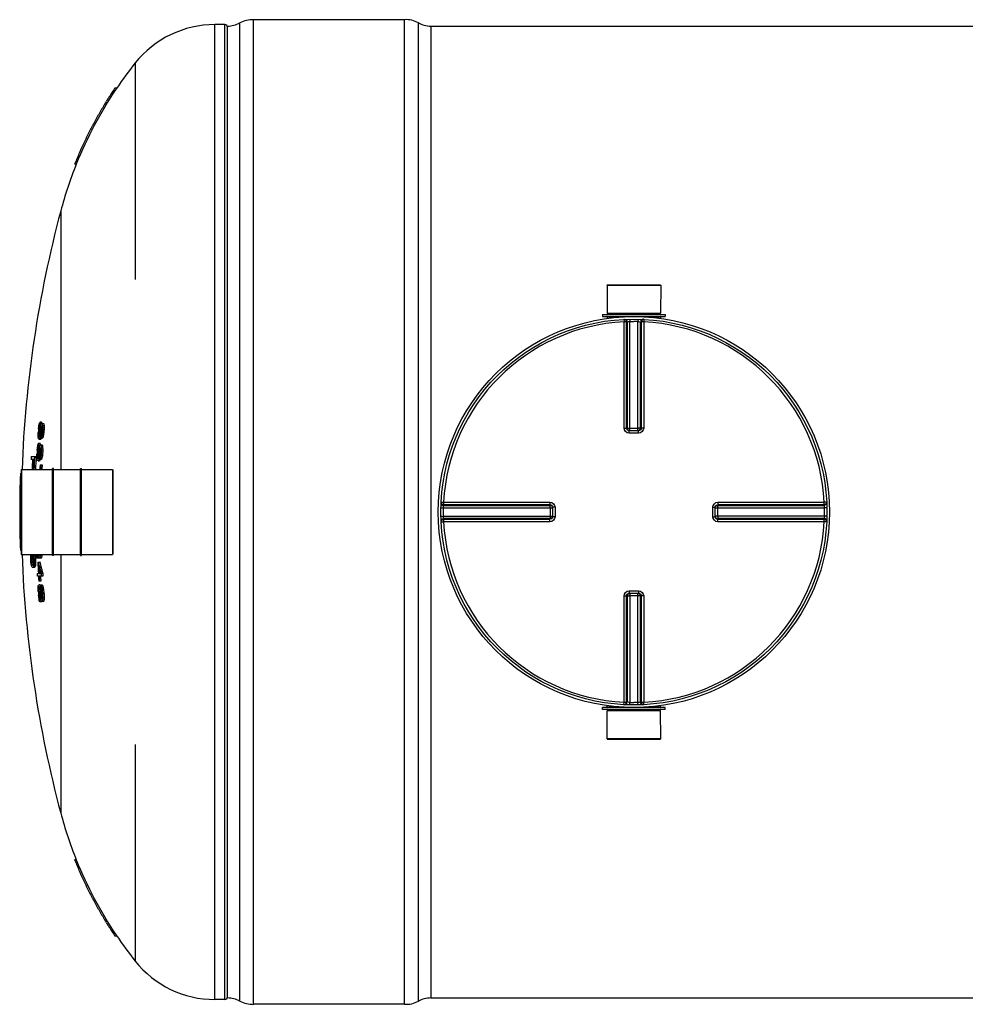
# Model space of a CAD drawing. Header units: millimetres. Extents: x 0 to 297, y 0 to 210.
# Tile 3 of 256: x 123 to 136, y 85 to 99. Entities that reach past the tile are written whole.
import ezdxf

# ---------------------------------------------------------------- set-up
doc = ezdxf.new("R2010")
doc.units = ezdxf.units.MM
doc.header["$LTSCALE"] = 16.335
doc.layers.get('0').update_dxf_attribs({"linetype": 'CONTINUOUS'})
doc.layers.add('01_GLOBAL', color=7, linetype='CONTINUOUS')
doc.layers.add('AXES_REF', color=7, linetype='CONTINUOUS')

msp = doc.modelspace()

# ---------------------------------------------------------------- linework, layer by layer
at = {"color": 9, "linetype": 'Continuous'}
for p, q in [((125.281, 85.414), (125.281, 98.854)), ((125.421, 85.414), (125.421, 98.854)), ((125.816, 85.348), (125.816, 98.921)), ((128.086, 85.391), (128.086, 98.878)), ((128.256, 98.833), (128.256, 85.435)), ((130.688, 94.826), (130.921, 94.826)), ((130.918, 94.791), (130.92, 94.757)), ((130.92, 93.291), (130.92, 94.757)), ((130.955, 93.291), (130.955, 94.756)), ((130.964, 94.757), (130.964, 93.29)), ((130.998, 94.794), (130.999, 94.76)), ((130.999, 93.256), (130.999, 94.76)), ((131.113, 94.794), (131.112, 94.76)), ((131.112, 93.256), (131.112, 94.76)), ((131.147, 93.29), (131.147, 94.757)), ((131.157, 94.756), (131.157, 93.291)), ((131.191, 94.826), (131.423, 94.826)), ((131.194, 94.791), (131.192, 94.757)), ((131.192, 94.757), (131.192, 93.291)), ((130.955, 93.291), (130.964, 93.29)), ((130.99, 93.221), (130.99, 93.256)), ((130.999, 93.289), (131.112, 93.289)), ((131.121, 93.221), (131.121, 93.256)), ((131.147, 93.29), (131.157, 93.291)), ((131.056, 93.221), (130.99, 93.221)), ((131.121, 93.221), (131.056, 93.221)), ((122.617, 92.719), (122.617, 91.55)), ((123.87, 92.719), (123.87, 91.55)), ((128.396, 92.192), (128.431, 92.191)), ((128.399, 92.272), (128.433, 92.27)), ((128.431, 92.191), (129.935, 92.191)), ((128.433, 92.27), (129.899, 92.27)), ((128.433, 92.27), (128.493, 92.27)), ((128.434, 92.236), (129.9, 92.236)), ((128.434, 92.226), (129.9, 92.226)), ((129.251, 92.27), (129.29, 92.27)), ((129.9, 92.226), (129.9, 92.236)), ((129.901, 92.191), (129.901, 92.078)), ((129.969, 92.2), (129.935, 92.2)), ((129.969, 92.2), (129.969, 92.069)), ((132.142, 92.2), (132.177, 92.2)), ((132.142, 92.069), (132.142, 92.2)), ((132.177, 92.191), (133.681, 92.191)), ((132.212, 92.236), (132.211, 92.226)), ((132.211, 92.226), (133.678, 92.226)), ((132.211, 92.078), (132.211, 92.191)), ((132.212, 92.27), (133.678, 92.27)), ((132.212, 92.236), (133.677, 92.236)), ((133.712, 92.272), (133.678, 92.27)), ((133.715, 92.192), (133.681, 92.191)), ((128.396, 92.077), (128.431, 92.078)), ((128.431, 92.078), (129.935, 92.078)), ((129.9, 92.043), (128.434, 92.043)), ((129.9, 92.033), (128.434, 92.033)), ((129.9, 92.033), (129.9, 92.043)), ((129.969, 92.069), (129.935, 92.069)), ((132.142, 92.069), (132.177, 92.069)), ((133.681, 92.078), (132.177, 92.078)), ((132.211, 92.043), (132.212, 92.033)), ((133.678, 92.043), (132.211, 92.043)), ((133.677, 92.033), (132.212, 92.033)), ((133.715, 92.077), (133.681, 92.078)), ((128.399, 91.997), (128.433, 91.999)), ((129.899, 91.999), (128.433, 91.999)), ((129.251, 91.999), (129.172, 91.999)), ((129.44, 91.999), (129.403, 91.999)), ((129.554, 91.999), (129.516, 91.999)), ((129.716, 91.999), (129.633, 91.999)), ((133.678, 91.999), (132.212, 91.999)), ((133.712, 91.997), (133.678, 91.999)), ((130.92, 89.512), (130.92, 90.978)), ((130.964, 90.979), (130.955, 90.978)), ((130.955, 89.513), (130.955, 90.978)), ((130.964, 90.979), (130.964, 89.512)), ((130.99, 91.048), (130.99, 91.013)), ((130.99, 91.048), (131.056, 91.048)), ((130.999, 91.013), (130.999, 89.509)), ((131.112, 90.979), (130.999, 90.979)), ((131.056, 91.048), (131.121, 91.048)), ((131.112, 89.509), (131.112, 91.013)), ((131.121, 91.048), (131.121, 91.013)), ((131.147, 89.512), (131.147, 90.979)), ((131.157, 90.978), (131.147, 90.979)), ((131.157, 90.978), (131.157, 89.513)), ((131.192, 90.978), (131.192, 89.512)), ((130.918, 89.478), (130.92, 89.512)), ((130.998, 89.475), (130.999, 89.509)), ((131.113, 89.475), (131.112, 89.509)), ((131.194, 89.478), (131.192, 89.512)), ((130.921, 89.443), (130.688, 89.443)), ((131.423, 89.443), (131.191, 89.443))]:
    msp.add_line(p, q, dxfattribs=at)
at = {"color": 7, "linetype": 'Continuous'}
for p, q in [((125.456, 85.435), (125.456, 98.833)), ((125.626, 85.391), (125.626, 98.878)), ((127.896, 98.921), (125.816, 98.921)), ((127.896, 85.348), (127.896, 98.921)), ((128.256, 98.833), (145.056, 98.833)), ((123.905, 97.979), (123.9, 97.971)), ((123.905, 97.979), (123.9, 97.971)), ((123.931, 97.979), (123.905, 97.979)), ((123.923, 97.968), (123.931, 97.979)), ((123.923, 97.968), (123.931, 97.979)), ((123.353, 96.937), (123.35, 96.929)), ((123.353, 96.937), (123.35, 96.929)), ((123.373, 96.929), (123.35, 96.929)), ((130.687, 95.26), (130.688, 94.875)), ((130.687, 95.26), (131.425, 95.26)), ((131.425, 95.26), (131.423, 94.875)), ((130.625, 94.857), (130.625, 94.829)), ((130.625, 94.857), (131.486, 94.857)), ((130.625, 94.829), (131.486, 94.829)), ((130.688, 94.875), (130.706, 94.857)), ((130.688, 94.875), (131.423, 94.875)), ((130.688, 94.826), (130.688, 94.804)), ((131.423, 94.875), (131.406, 94.857)), ((131.423, 94.826), (131.423, 94.804)), ((131.486, 94.857), (131.486, 94.829)), ((122.852, 93.283), (122.856, 93.316)), ((122.856, 93.316), (122.862, 93.349)), ((122.862, 93.309), (122.859, 93.283)), ((122.876, 93.283), (122.859, 93.283)), ((122.862, 93.349), (122.869, 93.368)), ((122.867, 93.329), (122.862, 93.309)), ((122.879, 93.309), (122.862, 93.309)), ((122.871, 93.335), (122.867, 93.329)), ((122.883, 93.329), (122.867, 93.329)), ((122.869, 93.368), (122.874, 93.375)), ((122.886, 93.335), (122.871, 93.335)), ((122.895, 93.375), (122.874, 93.375)), ((122.876, 93.27), (122.879, 93.296)), ((122.879, 93.296), (122.883, 93.322)), ((122.883, 93.322), (122.89, 93.349)), ((122.885, 93.289), (122.883, 93.27)), ((122.9, 93.27), (122.883, 93.27)), ((122.889, 93.309), (122.885, 93.289)), ((122.899, 93.289), (122.885, 93.289)), ((122.893, 93.316), (122.889, 93.309)), ((122.899, 93.309), (122.889, 93.309)), ((122.89, 93.349), (122.895, 93.355)), ((122.896, 93.316), (122.893, 93.316)), ((122.895, 93.355), (122.921, 93.355)), ((122.899, 93.309), (122.896, 93.316)), ((122.9, 93.289), (122.899, 93.309)), ((122.9, 93.355), (122.904, 93.349)), ((122.9, 93.27), (122.9, 93.289)), ((122.904, 93.349), (122.907, 93.322)), ((122.926, 93.349), (122.904, 93.349)), ((122.907, 93.322), (122.908, 93.296)), ((122.929, 93.322), (122.907, 93.322)), ((122.908, 93.296), (122.907, 93.27)), ((122.929, 93.27), (122.907, 93.27)), ((122.929, 93.296), (122.908, 93.296)), ((122.921, 93.355), (122.926, 93.349)), ((122.926, 93.349), (122.929, 93.322)), ((122.929, 93.322), (122.929, 93.296)), ((122.929, 93.296), (122.929, 93.27)), ((130.99, 93.256), (130.987, 93.256)), ((130.99, 93.256), (131.121, 93.256)), ((131.124, 93.256), (131.121, 93.256)), ((122.848, 93.198), (122.849, 93.23)), ((122.848, 93.171), (122.848, 93.198)), ((122.851, 93.145), (122.848, 93.171)), ((122.855, 93.132), (122.851, 93.145)), ((122.855, 93.23), (122.855, 93.204)), ((122.873, 93.23), (122.855, 93.23)), ((122.855, 93.204), (122.856, 93.184)), ((122.87, 93.204), (122.855, 93.204)), ((122.856, 93.184), (122.858, 93.171)), ((122.866, 93.184), (122.856, 93.184)), ((122.858, 93.171), (122.862, 93.171)), ((122.866, 93.145), (122.86, 93.132)), ((122.882, 93.132), (122.86, 93.132)), ((122.862, 93.171), (122.866, 93.184)), ((122.866, 93.184), (122.87, 93.204)), ((122.872, 93.171), (122.866, 93.145)), ((122.887, 93.145), (122.866, 93.145)), ((122.87, 93.204), (122.873, 93.23)), ((122.876, 93.198), (122.872, 93.171)), ((122.885, 93.171), (122.872, 93.171)), ((122.88, 93.23), (122.876, 93.198)), ((122.891, 93.198), (122.876, 93.198)), ((122.897, 93.23), (122.88, 93.23)), ((122.887, 93.145), (122.882, 93.132)), ((122.89, 93.158), (122.885, 93.152)), ((122.907, 93.152), (122.885, 93.152)), ((122.889, 93.152), (122.887, 93.145)), ((122.888, 93.191), (122.891, 93.198)), ((122.891, 93.162), (122.89, 93.158)), ((122.911, 93.158), (122.89, 93.158)), ((122.891, 93.198), (122.894, 93.211)), ((122.896, 93.178), (122.891, 93.162)), ((122.894, 93.211), (122.897, 93.23)), ((122.901, 93.204), (122.896, 93.178)), ((122.917, 93.178), (122.896, 93.178)), ((122.905, 93.237), (122.901, 93.204)), ((122.923, 93.204), (122.901, 93.204)), ((122.926, 93.237), (122.905, 93.237)), ((122.911, 93.158), (122.907, 93.152)), ((122.917, 93.178), (122.911, 93.158)), ((122.923, 93.204), (122.917, 93.178)), ((122.926, 93.237), (122.923, 93.204)), ((122.834, 92.988), (122.837, 93.02)), ((122.837, 93.02), (122.842, 93.053)), ((122.843, 93.014), (122.84, 92.988)), ((122.857, 92.988), (122.84, 92.988)), ((122.842, 93.053), (122.849, 93.073)), ((122.848, 93.034), (122.843, 93.014)), ((122.86, 93.014), (122.843, 93.014)), ((122.851, 93.04), (122.848, 93.034)), ((122.864, 93.034), (122.848, 93.034)), ((122.849, 93.073), (122.854, 93.079)), ((122.867, 93.04), (122.851, 93.04)), ((122.875, 93.079), (122.854, 93.079)), ((122.857, 92.974), (122.86, 93.001)), ((122.86, 93.001), (122.864, 93.027)), ((122.864, 93.027), (122.87, 93.053)), ((122.866, 92.994), (122.864, 92.974)), ((122.87, 93.014), (122.866, 92.994)), ((122.88, 92.994), (122.866, 92.994)), ((122.87, 93.053), (122.875, 93.06)), ((122.874, 93.02), (122.87, 93.014)), ((122.88, 93.014), (122.87, 93.014)), ((122.876, 93.02), (122.874, 93.02)), ((122.875, 93.06), (122.901, 93.06)), ((122.88, 93.014), (122.876, 93.02)), ((122.88, 93.06), (122.884, 93.053)), ((122.881, 92.994), (122.88, 93.014)), ((122.881, 92.974), (122.881, 92.994)), ((122.884, 93.053), (122.888, 93.027)), ((122.906, 93.053), (122.884, 93.053)), ((122.888, 93.027), (122.889, 93.001)), ((122.909, 93.027), (122.888, 93.027)), ((122.889, 93.001), (122.889, 92.974)), ((122.91, 93.001), (122.889, 93.001)), ((122.901, 93.06), (122.906, 93.053)), ((122.906, 93.053), (122.909, 93.027)), ((122.909, 93.027), (122.91, 93.001)), ((122.91, 93.001), (122.91, 92.974)), ((122.769, 92.86), (122.749, 92.86)), ((122.751, 92.899), (122.817, 92.899)), ((122.788, 92.86), (122.775, 92.86)), ((122.831, 92.902), (122.831, 92.935)), ((122.832, 92.876), (122.831, 92.902)), ((122.832, 92.874), (122.832, 92.876)), ((122.835, 92.85), (122.832, 92.874)), ((122.839, 92.837), (122.835, 92.85)), ((122.838, 92.935), (122.838, 92.909)), ((122.855, 92.935), (122.838, 92.935)), ((122.838, 92.909), (122.839, 92.889)), ((122.853, 92.909), (122.838, 92.909)), ((122.839, 92.889), (122.842, 92.876)), ((122.849, 92.889), (122.839, 92.889)), ((122.842, 92.876), (122.845, 92.876)), ((122.845, 92.876), (122.849, 92.889)), ((122.85, 92.85), (122.845, 92.837)), ((122.849, 92.889), (122.853, 92.909)), ((122.856, 92.876), (122.85, 92.85)), ((122.871, 92.85), (122.85, 92.85)), ((122.853, 92.909), (122.855, 92.935)), ((122.859, 92.902), (122.856, 92.876)), ((122.869, 92.876), (122.856, 92.876)), ((122.862, 92.935), (122.859, 92.902)), ((122.874, 92.902), (122.859, 92.902)), ((122.879, 92.935), (122.862, 92.935)), ((122.881, 92.974), (122.864, 92.974)), ((122.871, 92.85), (122.866, 92.837)), ((122.873, 92.863), (122.869, 92.856)), ((122.891, 92.856), (122.869, 92.856)), ((122.871, 92.896), (122.874, 92.902)), ((122.873, 92.856), (122.871, 92.85)), ((122.879, 92.883), (122.873, 92.863)), ((122.895, 92.863), (122.873, 92.863)), ((122.874, 92.902), (122.877, 92.915)), ((122.877, 92.915), (122.879, 92.935)), ((122.884, 92.909), (122.879, 92.883)), ((122.9, 92.883), (122.879, 92.883)), ((122.887, 92.942), (122.884, 92.909)), ((122.905, 92.909), (122.884, 92.909)), ((122.908, 92.942), (122.887, 92.942)), ((122.91, 92.974), (122.889, 92.974)), ((122.895, 92.863), (122.891, 92.856)), ((122.9, 92.883), (122.895, 92.863)), ((122.905, 92.909), (122.9, 92.883)), ((122.908, 92.942), (122.905, 92.909)), ((122.614, 92.715), (122.614, 91.553)), ((122.617, 92.719), (123.044, 92.719)), ((122.866, 92.837), (122.845, 92.837)), ((122.874, 92.784), (122.901, 92.784)), ((123.044, 91.536), (123.044, 92.733)), ((123.058, 92.733), (123.044, 92.733)), ((123.058, 91.536), (123.058, 92.733)), ((123.058, 92.719), (123.429, 92.719)), ((123.429, 91.536), (123.429, 92.733)), ((123.429, 92.733), (123.443, 92.733)), ((123.443, 91.536), (123.443, 92.733)), ((123.443, 92.719), (123.87, 92.719)), ((123.874, 92.715), (123.874, 91.553)), ((122.614, 92.659), (122.601, 92.659)), ((122.593, 92.169), (122.614, 92.169)), ((129.934, 92.203), (129.934, 92.203)), ((129.934, 92.203), (129.935, 92.2)), ((129.935, 92.2), (129.935, 92.069)), ((132.177, 92.2), (132.177, 92.203)), ((132.177, 92.069), (132.177, 92.2)), ((122.614, 92.099), (122.593, 92.099)), ((129.935, 92.069), (129.934, 92.066)), ((129.934, 92.066), (129.934, 92.066)), ((132.177, 92.066), (132.177, 92.069)), ((122.614, 91.609), (122.601, 91.609)), ((122.617, 91.55), (123.044, 91.55)), ((122.745, 91.527), (122.746, 91.55)), ((122.746, 91.488), (122.745, 91.527)), ((122.751, 91.541), (122.75, 91.521)), ((122.75, 91.521), (122.75, 91.488)), ((122.771, 91.521), (122.75, 91.521)), ((122.752, 91.549), (122.751, 91.541)), ((122.772, 91.541), (122.751, 91.541)), ((122.772, 91.541), (122.771, 91.521)), ((122.771, 91.521), (122.771, 91.488)), ((122.773, 91.549), (122.772, 91.541)), ((122.78, 91.541), (122.778, 91.55)), ((122.783, 91.521), (122.78, 91.541)), ((122.785, 91.488), (122.783, 91.521)), ((122.785, 91.55), (122.788, 91.527)), ((122.788, 91.527), (122.79, 91.488)), ((122.809, 91.527), (122.788, 91.527)), ((122.806, 91.55), (122.809, 91.527)), ((122.809, 91.527), (122.812, 91.488)), ((122.851, 91.498), (122.829, 91.498)), ((122.854, 91.518), (122.848, 91.55)), ((122.858, 91.504), (122.854, 91.518)), ((122.856, 91.55), (122.862, 91.537)), ((122.863, 91.498), (122.858, 91.504)), ((122.862, 91.537), (122.864, 91.537)), ((122.887, 91.498), (122.863, 91.498)), ((122.864, 91.537), (122.867, 91.55)), ((122.87, 91.504), (122.866, 91.498)), ((122.874, 91.531), (122.87, 91.504)), ((122.892, 91.504), (122.87, 91.504)), ((122.875, 91.55), (122.874, 91.531)), ((122.896, 91.531), (122.874, 91.531)), ((122.892, 91.504), (122.887, 91.498)), ((122.896, 91.531), (122.892, 91.504)), ((122.897, 91.55), (122.896, 91.531)), ((123.058, 91.536), (123.044, 91.536)), ((123.058, 91.55), (123.429, 91.55)), ((123.429, 91.536), (123.443, 91.536)), ((123.443, 91.55), (123.87, 91.55)), ((122.748, 91.449), (122.746, 91.488)), ((122.752, 91.416), (122.748, 91.449)), ((122.75, 91.488), (122.752, 91.455)), ((122.771, 91.488), (122.75, 91.488)), ((122.752, 91.455), (122.755, 91.436)), ((122.774, 91.455), (122.752, 91.455)), ((122.756, 91.396), (122.752, 91.416)), ((122.755, 91.436), (122.762, 91.409)), ((122.776, 91.436), (122.755, 91.436)), ((122.76, 91.383), (122.756, 91.396)), ((122.763, 91.376), (122.76, 91.383)), ((122.762, 91.409), (122.767, 91.404)), ((122.78, 91.409), (122.762, 91.409)), ((122.768, 91.37), (122.763, 91.376)), ((122.767, 91.404), (122.768, 91.403)), ((122.768, 91.403), (122.774, 91.403)), ((122.798, 91.37), (122.768, 91.37)), ((122.771, 91.488), (122.774, 91.455)), ((122.774, 91.455), (122.776, 91.436)), ((122.774, 91.403), (122.78, 91.409)), ((122.776, 91.436), (122.781, 91.418)), ((122.781, 91.376), (122.777, 91.37)), ((122.78, 91.409), (122.785, 91.436)), ((122.784, 91.383), (122.781, 91.376)), ((122.803, 91.376), (122.781, 91.376)), ((122.785, 91.385), (122.784, 91.383)), ((122.805, 91.383), (122.784, 91.383)), ((122.786, 91.455), (122.785, 91.488)), ((122.785, 91.436), (122.786, 91.455)), ((122.787, 91.396), (122.785, 91.385)), ((122.79, 91.416), (122.787, 91.396)), ((122.809, 91.396), (122.787, 91.396)), ((122.79, 91.488), (122.791, 91.449)), ((122.812, 91.488), (122.79, 91.488)), ((122.791, 91.449), (122.79, 91.416)), ((122.811, 91.416), (122.79, 91.416)), ((122.812, 91.449), (122.791, 91.449)), ((122.803, 91.376), (122.798, 91.37)), ((122.805, 91.383), (122.803, 91.376)), ((122.809, 91.396), (122.805, 91.383)), ((122.811, 91.416), (122.809, 91.396)), ((122.812, 91.449), (122.811, 91.416)), ((122.812, 91.488), (122.812, 91.449)), ((122.842, 91.445), (122.87, 91.445)), ((122.833, 91.288), (122.849, 91.288)), ((122.851, 91.249), (122.836, 91.249)), ((122.856, 91.288), (122.879, 91.288)), ((122.913, 91.249), (122.858, 91.249)), ((122.882, 91.314), (122.889, 91.288)), ((122.91, 91.288), (122.889, 91.288)), ((122.903, 91.314), (122.91, 91.288)), ((122.848, 91.091), (122.849, 91.111)), ((122.848, 91.065), (122.848, 91.091)), ((122.849, 91.111), (122.852, 91.124)), ((122.855, 91.091), (122.854, 91.078)), ((122.884, 91.183), (122.855, 91.183)), ((122.855, 91.129), (122.855, 91.13)), ((122.876, 91.13), (122.855, 91.13)), ((122.857, 91.098), (122.855, 91.091)), ((122.877, 91.091), (122.855, 91.091)), ((122.878, 91.098), (122.857, 91.098)), ((122.877, 91.091), (122.875, 91.078)), ((122.878, 91.098), (122.877, 91.091)), ((122.885, 91.124), (122.89, 91.117)), ((122.906, 91.124), (122.885, 91.124)), ((122.892, 91.078), (122.887, 91.091)), ((122.89, 91.117), (122.897, 91.091)), ((122.912, 91.117), (122.89, 91.117)), ((122.897, 91.091), (122.901, 91.065)), ((122.918, 91.091), (122.897, 91.091)), ((122.906, 91.124), (122.912, 91.117)), ((122.912, 91.117), (122.918, 91.091)), ((122.918, 91.091), (122.923, 91.065)), ((122.849, 91.039), (122.848, 91.065)), ((122.855, 90.96), (122.852, 90.986)), ((122.854, 91.078), (122.854, 91.065)), ((122.875, 91.078), (122.854, 91.078)), ((122.854, 91.065), (122.855, 91.032)), ((122.875, 91.065), (122.854, 91.065)), ((122.876, 91.032), (122.855, 91.032)), ((122.86, 90.934), (122.855, 90.96)), ((122.858, 90.993), (122.861, 90.96)), ((122.879, 90.993), (122.858, 90.993)), ((122.861, 90.96), (122.863, 90.947)), ((122.878, 90.96), (122.861, 90.96)), ((122.875, 91.078), (122.875, 91.065)), ((122.875, 91.065), (122.876, 91.032)), ((122.878, 90.96), (122.877, 90.999)), ((122.878, 90.94), (122.878, 90.96)), ((122.901, 91.025), (122.88, 91.025)), ((122.881, 90.999), (122.887, 90.96)), ((122.903, 90.999), (122.881, 90.999)), ((122.887, 90.96), (122.89, 90.947)), ((122.902, 90.96), (122.887, 90.96)), ((122.896, 91.058), (122.892, 91.078)), ((122.899, 91.025), (122.896, 91.058)), ((122.901, 91.065), (122.903, 91.042)), ((122.923, 91.065), (122.901, 91.065)), ((122.902, 90.966), (122.901, 90.999)), ((122.901, 90.947), (122.902, 90.966)), ((122.903, 91.042), (122.906, 91.019)), ((122.927, 91.019), (122.906, 91.019)), ((122.907, 91.006), (122.908, 90.983)), ((122.928, 91.006), (122.907, 91.006)), ((122.908, 90.983), (122.909, 90.96)), ((122.909, 90.96), (122.908, 90.934)), ((122.93, 90.96), (122.909, 90.96)), ((122.923, 91.065), (122.927, 91.019)), ((122.928, 91.006), (122.93, 90.96)), ((122.93, 90.96), (122.93, 90.934)), ((130.987, 91.013), (130.99, 91.013)), ((131.121, 91.013), (130.99, 91.013)), ((131.121, 91.013), (131.124, 91.013)), ((122.863, 90.914), (122.86, 90.934)), ((122.863, 90.947), (122.866, 90.934)), ((122.878, 90.947), (122.863, 90.947)), ((122.868, 90.901), (122.863, 90.914)), ((122.866, 90.934), (122.869, 90.927)), ((122.874, 90.934), (122.866, 90.934)), ((122.872, 90.894), (122.868, 90.901)), ((122.869, 90.927), (122.874, 90.927)), ((122.873, 90.894), (122.872, 90.894)), ((122.874, 90.927), (122.878, 90.94)), ((122.881, 90.901), (122.876, 90.894)), ((122.898, 90.894), (122.876, 90.894)), ((122.883, 90.914), (122.881, 90.901)), ((122.922, 90.901), (122.881, 90.901)), ((122.883, 90.947), (122.883, 90.914)), ((122.888, 90.92), (122.883, 90.947)), ((122.888, 90.914), (122.883, 90.914)), ((122.893, 90.907), (122.888, 90.92)), ((122.89, 90.947), (122.896, 90.934)), ((122.902, 90.947), (122.89, 90.947)), ((122.898, 90.901), (122.893, 90.907)), ((122.896, 90.934), (122.898, 90.934)), ((122.898, 90.934), (122.901, 90.947)), ((122.902, 90.901), (122.898, 90.894)), ((122.905, 90.907), (122.901, 90.901)), ((122.908, 90.934), (122.905, 90.907)), ((122.927, 90.907), (122.905, 90.907)), ((122.93, 90.934), (122.908, 90.934)), ((122.927, 90.907), (122.922, 90.901)), ((122.93, 90.934), (122.927, 90.907)), ((130.688, 89.443), (130.688, 89.465)), ((131.423, 89.443), (131.423, 89.465)), ((130.625, 89.411), (130.625, 89.439)), ((131.486, 89.439), (130.625, 89.439)), ((131.486, 89.411), (130.625, 89.411)), ((130.687, 89.009), (130.688, 89.394)), ((130.688, 89.394), (130.706, 89.411)), ((131.423, 89.394), (130.688, 89.394)), ((131.423, 89.394), (131.406, 89.411)), ((131.425, 89.009), (131.423, 89.394)), ((131.486, 89.411), (131.486, 89.439)), ((131.425, 89.009), (130.687, 89.009)), ((123.35, 87.339), (123.353, 87.332)), ((123.35, 87.339), (123.353, 87.332)), ((123.373, 87.339), (123.35, 87.339)), ((123.9, 86.298), (123.905, 86.289)), ((123.9, 86.298), (123.905, 86.289)), ((123.931, 86.289), (123.905, 86.289)), ((123.931, 86.289), (123.923, 86.301)), ((123.931, 86.289), (123.923, 86.301)), ((128.256, 85.435), (145.056, 85.435)), ((127.896, 85.348), (125.816, 85.348))]:
    msp.add_line(p, q, dxfattribs=at)
at = {"color": 9, "linetype": 'Continuous'}
for points in [[(128.662, 92.27), (128.716, 92.27), (128.768, 92.27), (128.818, 92.27), (128.867, 92.27), (128.914, 92.27), (128.96, 92.27), (129.005, 92.27), (129.048, 92.27), (129.091, 92.27), (129.132, 92.27), (129.172, 92.27), (129.251, 92.27)], [(129.674, 92.27), (129.716, 92.27), (129.759, 92.27), (129.805, 92.27), (129.851, 92.271), (129.899, 92.27)], [(129.172, 91.999), (129.132, 91.999), (129.09, 91.999), (129.048, 91.999), (129.004, 91.999), (128.96, 91.999), (128.914, 91.999), (128.867, 91.999), (128.818, 91.999), (128.767, 91.999), (128.716, 91.999), (128.662, 91.999), (128.607, 91.999), (128.551, 91.999), (128.493, 91.999)], [(129.365, 91.999), (129.327, 91.999), (129.289, 91.999)], [(129.899, 91.999), (129.851, 91.998), (129.804, 91.998), (129.759, 91.999), (129.716, 91.999)]]:
    msp.add_lwpolyline(points, dxfattribs=at)
at = {"color": 7, "linetype": 'Continuous'}
msp.add_circle((131.056, 92.134), 2.66, dxfattribs=at)
for centre, radius, start, end in [((125.421, 98.819), 0.035, 358.6037, 90), ((125.456, 99.183), 0.35, 270, 299.0529), ((125.816, 98.483), 0.438, 90, 115.7547), ((127.916, 98.572), 0.35, 60.9471, 93.2982), ((128.256, 99.183), 0.35, 240.9471, 270), ((128.569, 94.841), 5.6, 141.5189, 145.9136), ((128.582, 94.834), 5.616, 146.0726, 158.0853), ((128.569, 94.841), 5.621, 146.1611, 147.8197), ((128.57, 94.84), 5.622, 148.3378, 150.0021), ((128.571, 94.84), 5.624, 147.8196, 148.3378), ((128.568, 94.841), 5.62, 150.1949, 151.8647), ((128.567, 94.842), 5.619, 150.0023, 150.1948), ((128.569, 94.841), 5.621, 151.8647, 152.3806), ((128.568, 94.841), 5.62, 152.3806, 154.0522), ((128.57, 94.84), 5.623, 154.2322, 155.9126), ((128.567, 94.842), 5.619, 154.0523, 154.232), ((128.569, 94.841), 5.621, 156.4197, 158.1055), ((128.571, 94.84), 5.624, 155.9126, 156.4198), ((128.569, 94.841), 5.6, 158.1028, 165.0626), ((138.714, 92.134), 16.1, 165.0626, 177.9206), ((130.685, 94.826), 0.0035, 0, 90), ((131.427, 94.826), 0.0035, 90, 180), ((138.714, 92.134), 15.903, 175.8588, 176.0484), ((138.714, 92.134), 15.896, 175.857, 176.0467), ((138.714, 92.134), 15.888, 175.5227, 175.6651), ((138.714, 92.134), 15.879, 175.9, 176.0424), ((138.714, 92.134), 15.872, 175.8981, 176.0406), ((138.714, 92.134), 15.867, 175.5166, 175.5933), ((138.714, 92.134), 15.855, 175.8937, 176.0364), ((138.714, 92.134), 15.847, 175.8918, 176.0107), ((138.714, 92.134), 15.826, 175.8862, 176.0053), ((138.714, 92.134), 15.861, 176.1805, 176.323), ((138.714, 92.134), 15.903, 176.9249, 177.1143), ((138.714, 92.134), 15.896, 176.9235, 177.113), ((138.714, 92.134), 15.888, 176.5901, 176.7324), ((138.714, 92.134), 15.867, 176.5856, 176.6622), ((138.714, 92.134), 15.981, 177.258, 177.3993), ((138.714, 92.134), 15.961, 177.396, 177.9013), ((138.714, 92.134), 15.955, 177.3951, 177.9006), ((138.714, 92.134), 15.943, 177.393, 177.8989), ((138.714, 92.134), 15.936, 177.2502, 177.8981), ((138.714, 92.134), 15.915, 177.2466, 177.8953), ((138.714, 92.134), 15.879, 176.9676, 177.1099), ((138.714, 92.134), 15.872, 176.9663, 177.1086), ((138.714, 92.134), 15.861, 177.249, 177.3914), ((138.714, 92.134), 15.855, 176.963, 177.1055), ((138.714, 92.134), 15.847, 176.9616, 177.0804), ((138.714, 92.134), 15.826, 176.9575, 177.0764), ((122.617, 92.715), 0.0035, 90, 180), ((138.714, 92.134), 15.854, 177.6513, 177.8871), ((138.714, 92.134), 15.847, 177.6504, 177.8863), ((138.714, 92.134), 15.826, 177.6472, 177.8834), ((123.87, 92.715), 0.0035, 0, 90), ((138.714, 92.134), 16.121, 178.1338, 179.8756), ((138.714, 92.134), 16.121, 179.8756, 180.1245), ((138.714, 92.134), 16.112, 179.8755, 180.1245), ((138.714, 92.134), 16.121, 180.1244, 181.8662), ((122.617, 91.553), 0.0035, 180, 270), ((138.714, 92.134), 16.1, 182.0794, 194.9374), ((138.714, 92.134), 15.903, 182.1063, 182.294), ((138.714, 92.134), 15.897, 182.1071, 182.2949), ((138.714, 92.134), 15.876, 182.1308, 182.2979), ((123.87, 91.553), 0.0035, 270, 360), ((138.714, 92.134), 15.887, 182.4858, 183.0545), ((129.93, 93.177), 7.29, 193.7399, 194.3784), ((129.992, 93.157), 7.355, 193.8273, 194.7241), ((138.714, 92.134), 15.88, 182.6528, 183.0559), ((129.958, 93.184), 7.319, 194.3783, 194.8028), ((129.942, 93.177), 7.281, 193.7577, 194.397), ((129.97, 93.184), 7.31, 194.3969, 194.8219), ((138.714, 92.134), 15.903, 183.0515, 183.1935), ((138.714, 92.134), 15.887, 183.1967, 183.4338), ((138.714, 92.134), 15.88, 183.1981, 183.4353), ((138.714, 92.134), 15.859, 183.0344, 183.06), ((138.714, 92.134), 15.859, 183.2024, 183.4399), ((138.714, 92.134), 15.847, 183.0622, 183.2048), ((138.714, 92.134), 15.826, 183.0663, 183.2091), ((138.714, 92.134), 15.891, 183.6227, 183.7413), ((138.714, 92.134), 15.869, 183.6276, 183.7463), ((138.714, 92.134), 15.861, 183.6532, 183.772), ((138.714, 92.134), 15.903, 183.9516, 184.1412), ((138.714, 92.134), 15.897, 183.9767, 184.119), ((138.714, 92.134), 15.878, 184.0054, 184.1003), ((138.714, 92.134), 15.876, 183.9821, 184.0058), ((138.714, 92.134), 15.873, 184.0066, 184.1016), ((138.714, 92.134), 15.854, 184.0115, 184.1066), ((138.714, 92.134), 15.847, 184.0368, 184.0844), ((138.714, 92.134), 15.826, 184.0423, 184.0899), ((130.685, 89.443), 0.0035, 270, 360), ((131.427, 89.443), 0.0035, 180, 270), ((128.569, 89.428), 5.6, 194.9374, 201.8972), ((128.569, 89.428), 5.621, 201.8945, 203.5803), ((128.582, 89.435), 5.616, 201.9147, 213.9274), ((128.571, 89.429), 5.624, 203.5802, 204.0875), ((128.57, 89.429), 5.623, 204.0874, 205.7677), ((128.567, 89.427), 5.619, 205.7679, 205.9477), ((128.568, 89.428), 5.62, 205.9478, 207.6194), ((128.569, 89.428), 5.621, 207.6194, 208.1353), ((128.568, 89.428), 5.62, 208.1353, 209.805), ((128.567, 89.427), 5.619, 209.805, 209.9976), ((128.57, 89.429), 5.622, 209.9978, 211.6623), ((128.571, 89.429), 5.624, 211.6622, 212.1804), ((128.569, 89.428), 5.621, 212.1802, 213.8389), ((128.569, 89.428), 5.6, 214.0864, 218.4811), ((125.421, 85.449), 0.035, 270, 1.3963), ((125.456, 85.085), 0.35, 60.9471, 90), ((125.816, 85.785), 0.438, 244.2453, 270), ((127.916, 85.697), 0.35, 266.7018, 299.0529), ((128.256, 85.085), 0.35, 90, 119.0529)]:
    msp.add_arc(centre, radius, start, end, dxfattribs=at)
at = {"color": 9, "linetype": 'Continuous'}
for centre, radius, start, end in [((131.056, 92.134), 2.626, 92.9675, 177.0325), ((131.091, 92.135), 2.624, 92.7532, 92.9681), ((131.056, 92.136), 2.624, 88.764, 90), ((131.021, 92.135), 2.624, 87.0319, 87.2468), ((131.056, 92.134), 2.626, 2.9675, 87.0325), ((130.992, 93.308), 0.0523, 256.5767, 260.4711), ((130.991, 93.304), 0.0484, 260.4308, 265.2438), ((130.987, 94.472), 1.183, 270.2015, 270.435), ((131.125, 94.472), 1.183, 269.565, 269.7941), ((131.11, 93.301), 0.0464, 283.7408, 289.3622), ((131.111, 93.3), 0.0451, 289.3247, 295.139), ((131.054, 92.134), 2.624, 178.7642, 181.2358), ((131.056, 92.1), 2.625, 177.0319, 177.2468), ((126.457, 92.191), 3.444, 0.0039, 0.1321), ((132.225, 92.199), 0.0484, 170.4308, 175.2438), ((132.222, 92.189), 0.0464, 160.6378, 166.2592), ((132.229, 92.198), 0.0523, 166.5767, 170.4711), ((132.221, 92.19), 0.0451, 154.861, 160.6753), ((135.649, 92.191), 3.438, 179.8698, 179.9962), ((131.056, 92.1), 2.625, 2.7532, 2.9681), ((131.057, 92.134), 2.624, 358.7642, 1.2358), ((131.056, 92.169), 2.625, 182.7532, 182.9681), ((126.463, 92.078), 3.438, 359.8698, 359.9962), ((129.89, 92.079), 0.0451, 334.861, 340.6753), ((129.889, 92.08), 0.0464, 340.6378, 346.2592), ((129.891, 92.079), 0.0443, 346.2665, 348.9381), ((129.883, 92.07), 0.052, 352.3076, 355.5619), ((129.88, 92.07), 0.055, 349.0738, 352.3236), ((135.655, 92.078), 3.444, 180.0039, 180.1321), ((131.056, 92.169), 2.625, 357.0319, 357.2468), ((131.056, 92.134), 2.626, 182.9675, 267.0325), ((131.056, 92.134), 2.626, 272.9675, 357.0325), ((131.001, 90.969), 0.0451, 109.3247, 115.139), ((131.001, 90.968), 0.0464, 103.7408, 109.3622), ((130.987, 89.797), 1.183, 89.565, 89.7941), ((131.125, 89.797), 1.183, 90.2015, 90.435), ((131.12, 90.965), 0.0484, 80.4308, 85.2438), ((131.12, 90.961), 0.0523, 76.5767, 80.4711), ((131.091, 92.134), 2.624, 267.0319, 267.2468), ((131.056, 92.133), 2.624, 268.764, 270), ((131.021, 92.134), 2.624, 272.7532, 272.9681)]:
    msp.add_arc(centre, radius, start, end, dxfattribs=at)
for points, knots in [([(130.918, 94.791), (130.927, 94.791), (130.946, 94.789), (130.953, 94.767), (130.948, 94.76)], [0, 0, 0, 0, 0.541371, 1, 1, 1, 1]), ([(130.955, 94.756), (130.951, 94.757), (130.941, 94.756), (130.93, 94.757), (130.923, 94.757)], [0, 0, 0, 0, 0.325359, 1, 1, 1, 1]), ([(130.928, 94.791), (130.937, 94.792), (130.956, 94.789), (130.963, 94.767), (130.958, 94.761)], [0, 0, 0, 0, 0.541188, 1, 1, 1, 1]), ([(130.964, 94.757), (130.967, 94.757), (130.977, 94.758), (130.986, 94.759), (130.993, 94.759)], [0, 0, 0, 0, 0.303685, 1, 1, 1, 1]), ([(131.112, 94.76), (131.12, 94.759), (131.122, 94.76), (131.141, 94.757), (131.14, 94.757)], [0, 0, 0, 0, 0.833231, 1, 1, 1, 1]), ([(131.184, 94.791), (131.175, 94.792), (131.156, 94.789), (131.149, 94.767), (131.153, 94.761)], [0, 0, 0, 0, 0.541188, 1, 1, 1, 1]), ([(131.194, 94.791), (131.184, 94.791), (131.166, 94.789), (131.159, 94.767), (131.163, 94.76)], [0, 0, 0, 0, 0.541905, 1, 1, 1, 1]), ([(131.192, 94.757), (131.184, 94.757), (131.182, 94.758), (131.161, 94.756), (131.163, 94.756)], [0, 0, 0, 0, 0.803532, 1, 1, 1, 1]), ([(130.92, 93.291), (130.928, 93.291), (130.93, 93.291), (130.951, 93.291), (130.949, 93.291)], [0, 0, 0, 0, 0.80408, 1, 1, 1, 1]), ([(130.98, 93.257), (130.973, 93.259), (130.958, 93.263), (130.959, 93.28), (130.963, 93.285)], [0, 0, 0, 0, 0.526549, 1, 1, 1, 1]), ([(130.964, 93.29), (130.967, 93.29), (130.976, 93.29), (130.985, 93.289), (130.991, 93.289)], [0, 0, 0, 0, 0.323299, 1, 1, 1, 1]), ([(131.147, 93.29), (131.144, 93.29), (131.135, 93.29), (131.127, 93.289), (131.121, 93.289)], [0, 0, 0, 0, 0.323324, 1, 1, 1, 1]), ([(131.157, 93.291), (131.157, 93.283), (131.156, 93.265), (131.136, 93.26), (131.13, 93.264)], [0, 0, 0, 0, 0.54721, 1, 1, 1, 1]), ([(131.13, 93.259), (131.135, 93.261), (131.146, 93.268), (131.144, 93.281), (131.141, 93.286)], [0, 0, 0, 0, 0.513072, 1, 1, 1, 1]), ([(131.192, 93.291), (131.184, 93.291), (131.182, 93.291), (131.161, 93.291), (131.163, 93.291)], [0, 0, 0, 0, 0.804078, 1, 1, 1, 1]), ([(128.399, 92.262), (128.398, 92.253), (128.401, 92.234), (128.423, 92.228), (128.43, 92.232)], [0, 0, 0, 0, 0.541188, 1, 1, 1, 1]), ([(128.399, 92.272), (128.399, 92.263), (128.401, 92.244), (128.424, 92.238), (128.43, 92.242)], [0, 0, 0, 0, 0.541905, 1, 1, 1, 1]), ([(128.431, 92.191), (128.431, 92.199), (128.43, 92.2), (128.433, 92.22), (128.433, 92.218)], [0, 0, 0, 0, 0.833231, 1, 1, 1, 1]), ([(128.433, 92.27), (128.433, 92.263), (128.433, 92.261), (128.434, 92.239), (128.434, 92.241)], [0, 0, 0, 0, 0.803532, 1, 1, 1, 1]), ([(129.899, 92.27), (129.899, 92.263), (129.899, 92.261), (129.9, 92.239), (129.9, 92.241)], [0, 0, 0, 0, 0.804075, 1, 1, 1, 1]), ([(129.9, 92.236), (129.908, 92.236), (129.925, 92.235), (129.931, 92.214), (129.927, 92.209)], [0, 0, 0, 0, 0.54719, 1, 1, 1, 1]), ([(129.901, 92.199), (129.901, 92.205), (129.901, 92.206), (129.901, 92.221), (129.9, 92.22)], [0, 0, 0, 0, 0.8666, 1, 1, 1, 1]), ([(132.178, 92.211), (132.18, 92.217), (132.184, 92.232), (132.201, 92.231), (132.206, 92.228)], [0, 0, 0, 0, 0.526549, 1, 1, 1, 1]), ([(132.18, 92.209), (132.183, 92.214), (132.189, 92.224), (132.203, 92.223), (132.207, 92.22)], [0, 0, 0, 0, 0.513072, 1, 1, 1, 1]), ([(132.211, 92.199), (132.211, 92.205), (132.21, 92.206), (132.211, 92.221), (132.211, 92.22)], [0, 0, 0, 0, 0.865557, 1, 1, 1, 1]), ([(132.212, 92.27), (132.212, 92.263), (132.213, 92.261), (132.212, 92.239), (132.212, 92.241)], [0, 0, 0, 0, 0.80408, 1, 1, 1, 1]), ([(133.677, 92.236), (133.678, 92.239), (133.678, 92.25), (133.678, 92.26), (133.678, 92.267)], [0, 0, 0, 0, 0.325359, 1, 1, 1, 1]), ([(133.678, 92.226), (133.679, 92.223), (133.68, 92.213), (133.68, 92.204), (133.68, 92.197)], [0, 0, 0, 0, 0.303685, 1, 1, 1, 1]), ([(133.712, 92.272), (133.713, 92.263), (133.71, 92.244), (133.688, 92.237), (133.682, 92.242)], [0, 0, 0, 0, 0.541371, 1, 1, 1, 1]), ([(133.713, 92.262), (133.713, 92.253), (133.711, 92.234), (133.688, 92.228), (133.682, 92.232)], [0, 0, 0, 0, 0.541188, 1, 1, 1, 1]), ([(128.399, 92.007), (128.398, 92.016), (128.401, 92.035), (128.423, 92.041), (128.43, 92.037)], [0, 0, 0, 0, 0.541188, 1, 1, 1, 1]), ([(128.434, 92.043), (128.433, 92.046), (128.432, 92.056), (128.431, 92.065), (128.431, 92.072)], [0, 0, 0, 0, 0.303685, 1, 1, 1, 1]), ([(128.434, 92.033), (128.434, 92.03), (128.434, 92.019), (128.433, 92.009), (128.434, 92.002)], [0, 0, 0, 0, 0.325359, 1, 1, 1, 1]), ([(129.901, 92.07), (129.901, 92.064), (129.901, 92.063), (129.901, 92.048), (129.9, 92.049)], [0, 0, 0, 0, 0.865557, 1, 1, 1, 1]), ([(129.931, 92.06), (129.929, 92.055), (129.922, 92.045), (129.909, 92.046), (129.904, 92.049)], [0, 0, 0, 0, 0.513072, 1, 1, 1, 1]), ([(129.934, 92.06), (129.932, 92.053), (129.929, 92.038), (129.912, 92.039), (129.907, 92.043)], [0, 0, 0, 0, 0.525427, 1, 1, 1, 1]), ([(132.212, 92.033), (132.204, 92.033), (132.186, 92.034), (132.181, 92.055), (132.185, 92.06)], [0, 0, 0, 0, 0.54721, 1, 1, 1, 1]), ([(132.211, 92.07), (132.211, 92.064), (132.21, 92.063), (132.211, 92.048), (132.211, 92.049)], [0, 0, 0, 0, 0.8666, 1, 1, 1, 1]), ([(133.681, 92.078), (133.681, 92.07), (133.682, 92.069), (133.679, 92.049), (133.679, 92.051)], [0, 0, 0, 0, 0.833231, 1, 1, 1, 1]), ([(133.713, 92.007), (133.713, 92.016), (133.711, 92.035), (133.688, 92.041), (133.682, 92.037)], [0, 0, 0, 0, 0.541188, 1, 1, 1, 1]), ([(128.399, 91.997), (128.399, 92.006), (128.401, 92.025), (128.424, 92.031), (128.43, 92.027)], [0, 0, 0, 0, 0.541371, 1, 1, 1, 1]), ([(129.899, 91.999), (129.899, 92.006), (129.899, 92.008), (129.9, 92.03), (129.9, 92.028)], [0, 0, 0, 0, 0.80408, 1, 1, 1, 1]), ([(132.212, 91.999), (132.212, 92.006), (132.213, 92.008), (132.212, 92.03), (132.212, 92.028)], [0, 0, 0, 0, 0.804078, 1, 1, 1, 1]), ([(133.678, 91.999), (133.678, 92.006), (133.679, 92.008), (133.678, 92.03), (133.677, 92.028)], [0, 0, 0, 0, 0.803532, 1, 1, 1, 1]), ([(133.712, 91.997), (133.713, 92.006), (133.71, 92.025), (133.688, 92.031), (133.682, 92.027)], [0, 0, 0, 0, 0.541905, 1, 1, 1, 1]), ([(130.92, 90.978), (130.928, 90.978), (130.93, 90.978), (130.951, 90.978), (130.949, 90.978)], [0, 0, 0, 0, 0.804078, 1, 1, 1, 1]), ([(130.955, 90.978), (130.955, 90.986), (130.956, 91.004), (130.976, 91.009), (130.982, 91.005)], [0, 0, 0, 0, 0.54721, 1, 1, 1, 1]), ([(130.964, 90.979), (130.967, 90.979), (130.976, 90.979), (130.985, 90.979), (130.991, 90.979)], [0, 0, 0, 0, 0.323324, 1, 1, 1, 1]), ([(130.982, 91.01), (130.977, 91.008), (130.966, 91.001), (130.967, 90.988), (130.97, 90.983)], [0, 0, 0, 0, 0.513072, 1, 1, 1, 1]), ([(131.147, 90.979), (131.144, 90.979), (131.135, 90.979), (131.127, 90.979), (131.121, 90.979)], [0, 0, 0, 0, 0.323299, 1, 1, 1, 1]), ([(131.132, 91.012), (131.138, 91.01), (131.153, 91.006), (131.153, 90.989), (131.149, 90.984)], [0, 0, 0, 0, 0.526549, 1, 1, 1, 1]), ([(131.192, 90.978), (131.184, 90.978), (131.182, 90.978), (131.161, 90.978), (131.163, 90.978)], [0, 0, 0, 0, 0.80408, 1, 1, 1, 1]), ([(130.918, 89.478), (130.927, 89.478), (130.946, 89.48), (130.953, 89.502), (130.948, 89.509)], [0, 0, 0, 0, 0.541905, 1, 1, 1, 1]), ([(130.92, 89.512), (130.928, 89.512), (130.93, 89.511), (130.951, 89.513), (130.949, 89.513)], [0, 0, 0, 0, 0.803532, 1, 1, 1, 1]), ([(130.928, 89.478), (130.937, 89.477), (130.956, 89.48), (130.963, 89.502), (130.958, 89.508)], [0, 0, 0, 0, 0.541188, 1, 1, 1, 1]), ([(130.999, 89.509), (130.992, 89.509), (130.99, 89.509), (130.97, 89.512), (130.972, 89.512)], [0, 0, 0, 0, 0.833231, 1, 1, 1, 1]), ([(131.147, 89.512), (131.144, 89.512), (131.135, 89.51), (131.125, 89.51), (131.118, 89.51)], [0, 0, 0, 0, 0.303685, 1, 1, 1, 1]), ([(131.184, 89.478), (131.175, 89.477), (131.156, 89.48), (131.149, 89.502), (131.153, 89.508)], [0, 0, 0, 0, 0.541188, 1, 1, 1, 1]), ([(131.157, 89.513), (131.16, 89.512), (131.171, 89.512), (131.181, 89.512), (131.188, 89.512)], [0, 0, 0, 0, 0.325359, 1, 1, 1, 1]), ([(131.194, 89.478), (131.184, 89.478), (131.166, 89.48), (131.159, 89.502), (131.163, 89.509)], [0, 0, 0, 0, 0.541905, 1, 1, 1, 1])]:
    msp.add_open_spline(points, degree=3, knots=knots, dxfattribs=at)
for points in [[(130.999, 94.76), (131.018, 94.76), (131.037, 94.761), (131.056, 94.76)], [(130.99, 93.221), (130.957, 93.221), (130.92, 93.258), (130.92, 93.291)], [(130.964, 93.29), (130.964, 93.276), (130.978, 93.254), (130.991, 93.259)], [(131.192, 93.291), (131.192, 93.258), (131.154, 93.221), (131.121, 93.221)], [(129.899, 92.27), (129.932, 92.27), (129.969, 92.233), (129.969, 92.2)], [(129.9, 92.226), (129.914, 92.226), (129.937, 92.212), (129.932, 92.199)], [(132.142, 92.2), (132.142, 92.233), (132.179, 92.27), (132.212, 92.27)], [(129.969, 92.069), (129.969, 92.036), (129.932, 91.999), (129.899, 91.999)], [(132.212, 91.999), (132.179, 91.999), (132.142, 92.036), (132.142, 92.069)], [(132.211, 92.043), (132.197, 92.043), (132.175, 92.057), (132.18, 92.07)], [(130.92, 90.978), (130.92, 91.011), (130.957, 91.048), (130.99, 91.048)], [(131.147, 90.979), (131.147, 90.993), (131.133, 91.015), (131.12, 91.01)], [(131.121, 91.048), (131.154, 91.048), (131.192, 91.011), (131.192, 90.978)], [(131.112, 89.509), (131.094, 89.509), (131.075, 89.508), (131.056, 89.509)]]:
    msp.add_open_spline(points, degree=3, dxfattribs=at)
at = {"layer": '01_GLOBAL', "color": 7, "linetype": 'Continuous'}
msp.add_circle((131.056, 92.134), 2.695, dxfattribs=at)
at = {"layer": 'AXES_REF', "color": 7, "linetype": 'Continuous'}
for p, q in [((125.421, 98.854), (125.281, 98.854)), ((130.688, 95.26), (130.688, 95.267)), ((130.688, 95.267), (131.423, 95.267)), ((131.423, 95.26), (131.423, 95.267)), ((130.688, 89.009), (130.688, 89.002)), ((130.688, 89.002), (131.423, 89.002)), ((131.423, 89.009), (131.423, 89.002)), ((125.421, 85.414), (125.281, 85.414))]:
    msp.add_line(p, q, dxfattribs=at)
at = {"layer": 'AXES_REF', "color": 9, "linetype": 'Continuous'}
for p, q in [((124.185, 98.326), (124.185, 95.342)), ((123.158, 96.284), (123.158, 92.719)), ((123.158, 91.55), (123.158, 87.984)), ((124.185, 88.927), (124.185, 85.943))]:
    msp.add_line(p, q, dxfattribs=at)
at = {"layer": 'AXES_REF', "color": 7, "linetype": 'Continuous'}
for centre, start, end in [((125.281, 97.454), 90, 141.5189), ((125.281, 86.814), 218.4811, 270)]:
    msp.add_arc(centre, 1.4, start, end, dxfattribs=at)

doc.saveas('drawing.dxf')
